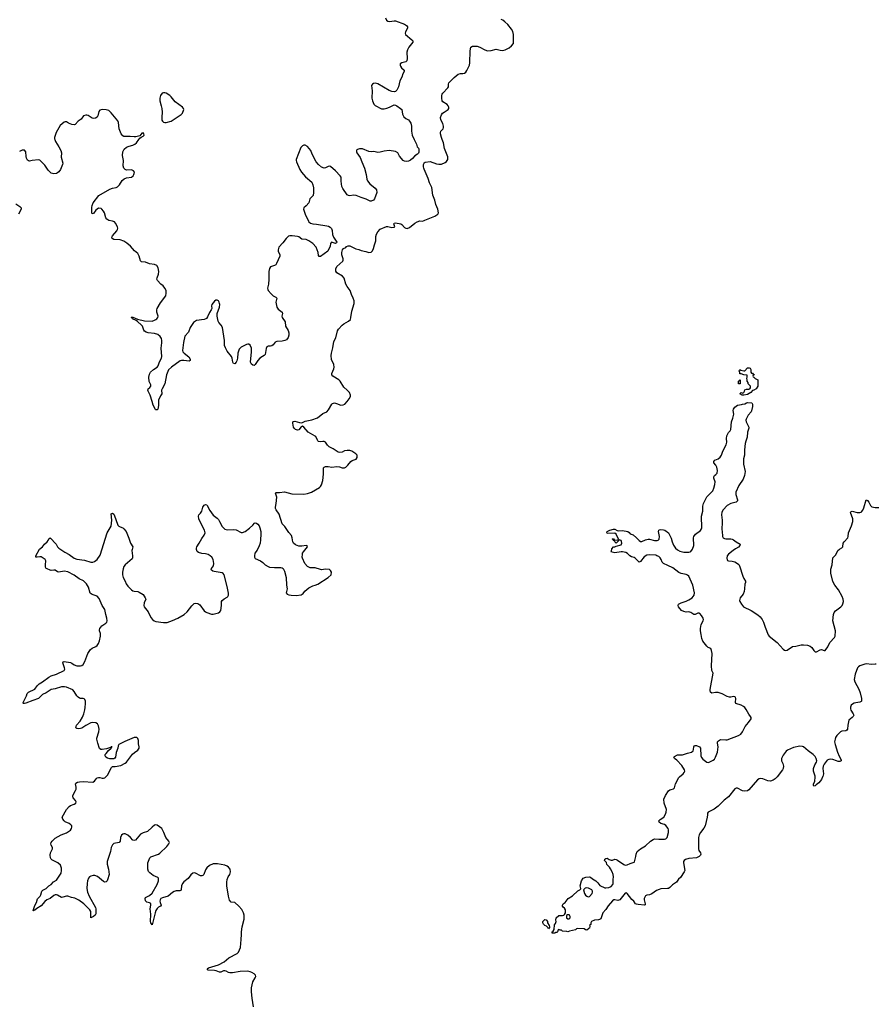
# Model space of a CAD drawing. Header units: inches. Extents: x 2294237 to 2473966, y 835830 to 1006981.
# Tile 36 of 77: x 2353655 to 2367074, y 956432 to 971881. Entities that reach past the tile are written whole.
import ezdxf

# ---------------------------------------------------------------- set-up
doc = ezdxf.new("R2010")
doc.units = ezdxf.units.IN
doc.header["$MEASUREMENT"] = 0
for name, color, linetype in [('C3955', 7, 'Continuous'), ('C3956', 7, 'Continuous'), ('C3957', 7, 'Continuous'), ('C3965', 7, 'Continuous'), ('C3966', 7, 'Continuous'), ('C3967', 7, 'Continuous')]:
    doc.layers.add(name, color=color, linetype=linetype)

msp = doc.modelspace()

# ---------------------------------------------------------------- linework, layer by layer
at = {"layer": 'C3955', "color": 6, "elevation": 300}
msp.add_lwpolyline([(2357323, 956390), (2357299, 956530), (2357289, 956630), (2357289, 956690), (2357310, 956784), (2357350, 956850), (2357356, 956870), (2357351, 956890), (2357330, 956910), (2357294, 956930), (2357270, 956941), (2357230, 956950), (2357110, 956949), (2356990, 956926), (2356950, 956924), (2356929, 956930), (2356892, 956952), (2356870, 956958), (2356850, 956956), (2356810, 956938), (2356790, 956934), (2356738, 956958), (2356710, 956965), (2356610, 956968), (2356594, 956990), (2356615, 957005), (2356771, 957050), (2356859, 957101), (2356937, 957163), (2357066, 957230), (2357088, 957252), (2357119, 957321), (2357126, 957450), (2357135, 957530), (2357134, 957570), (2357146, 957650), (2357173, 957770), (2357173, 957833), (2357163, 957870), (2357138, 957918), (2357094, 957974), (2357030, 958032), (2356970, 958037), (2356947, 958067), (2356930, 958129), (2356901, 958290), (2356902, 958350), (2356910, 958390), (2356925, 958430), (2356951, 958470), (2356960, 958510), (2356953, 958550), (2356930, 958585), (2356910, 958601), (2356870, 958616), (2356757, 958637), (2356690, 958636), (2356629, 958611), (2356590, 958571), (2356570, 958543), (2356541, 958470), (2356528, 958452), (2356510, 958446), (2356490, 958450), (2356410, 958491), (2356390, 958495), (2356370, 958490), (2356338, 958462), (2356295, 958405), (2356230, 958352), (2356210, 958330), (2356191, 958290), (2356187, 958233), (2356180, 958220), (2356168, 958212), (2356110, 958212), (2356076, 958204), (2356051, 958189), (2355984, 958130), (2355895, 958105), (2355870, 958090), (2355857, 958070), (2355853, 958050), (2355856, 958030), (2355873, 957987), (2355865, 957970), (2355830, 957954), (2355810, 957937), (2355790, 957906), (2355777, 957870), (2355750, 957743), (2355730, 957681), (2355710, 957709), (2355708, 957730), (2355709, 957849), (2355702, 957930), (2355713, 957990), (2355713, 958010), (2355710, 958016), (2355690, 958026), (2355650, 958033), (2355630, 958055), (2355620, 958090), (2355630, 958110), (2355690, 958137), (2355730, 958174), (2355812, 958310), (2355830, 958370), (2355832, 958392), (2355830, 958410), (2355820, 958420), (2355750, 958455), (2355695, 958495), (2355676, 958516), (2355663, 958550), (2355664, 958650), (2355695, 958730), (2355710, 958748), (2355829, 958790), (2355850, 958804), (2355964, 958910), (2355996, 958950), (2356002, 958970), (2355994, 958990), (2355944, 959050), (2355915, 959130), (2355884, 959190), (2355810, 959241), (2355790, 959246), (2355770, 959241), (2355730, 959214), (2355657, 959143), (2355590, 959122), (2355550, 959101), (2355470, 959006), (2355450, 959000), (2355430, 959008), (2355390, 959051), (2355350, 959086), (2355310, 959105), (2355290, 959107), (2355270, 959101), (2355250, 959084), (2355237, 959050), (2355229, 958991), (2355213, 958970), (2355130, 958953), (2355110, 958935), (2355090, 958893), (2355080, 958830), (2355027, 958673), (2355027, 958630), (2355046, 958550), (2355056, 958470), (2355034, 958386), (2355028, 958372), (2355010, 958354), (2354990, 958349), (2354970, 958360), (2354875, 958435), (2354831, 958451), (2354808, 958452), (2354770, 958444), (2354748, 958430), (2354732, 958410), (2354719, 958370), (2354713, 958330), (2354710, 958250), (2354718, 958190), (2354742, 958130), (2354842, 957950), (2354849, 957930), (2354847, 957850), (2354837, 957830), (2354810, 957810), (2354770, 957790), (2354769, 957889), (2354757, 957917), (2354663, 958010), (2354584, 958064), (2354518, 958098), (2354468, 958108), (2354410, 958130), (2354390, 958131), (2354330, 958111), (2354310, 958110), (2354250, 958147), (2354231, 958151), (2354210, 958149), (2354190, 958140), (2354130, 958091), (2354082, 958070), (2354050, 958044), (2353990, 957977), (2353923, 957937), (2353890, 957909), (2353875, 957905), (2353870, 957899), (2353864, 957904), (2353890, 957983), (2353918, 958030), (2353933, 958087), (2353974, 958130), (2353984, 958150), (2354000, 958210), (2354015, 958225), (2354070, 958250), (2354110, 958290), (2354150, 958313), (2354187, 958353), (2354230, 958379), (2354304, 958490), (2354312, 958530), (2354312, 958570), (2354295, 958615), (2354252, 958652), (2354160, 958700), (2354148, 958710), (2354136, 958730), (2354132, 958770), (2354139, 958810), (2354170, 958870), (2354169, 958890), (2354147, 958927), (2354144, 958950), (2354150, 958970), (2354162, 958990), (2354210, 959040), (2354304, 959090), (2354390, 959125), (2354450, 959167), (2354468, 959190), (2354474, 959210), (2354472, 959230), (2354458, 959250), (2354429, 959269), (2354370, 959294), (2354350, 959310), (2354330, 959337), (2354322, 959370), (2354390, 959488), (2354430, 959538), (2354450, 959553), (2354510, 959574), (2354533, 959590), (2354539, 959610), (2354532, 959630), (2354494, 959674), (2354486, 959690), (2354488, 959710), (2354532, 959788), (2354538, 959810), (2354539, 959839), (2354530, 959890), (2354536, 959904), (2354561, 959919), (2354595, 959925), (2354650, 959926), (2354804, 959916), (2354830, 959935), (2354854, 959970), (2354872, 959988), (2354890, 959993), (2354910, 959991), (2354950, 959979), (2354970, 959978), (2354990, 959986), (2355003, 960000)], dxfattribs=at)
at = {"layer": 'C3956', "color": 6, "elevation": 300}
for points in [[(2354204, 970000), (2354216, 969970), (2354270, 969887), (2354298, 969830), (2354308, 969790), (2354306, 969726), (2354329, 969630), (2354326, 969610), (2354295, 969530), (2354270, 969495), (2354250, 969477), (2354230, 969469), (2354190, 969463), (2354150, 969475), (2354101, 969521), (2354050, 969599), (2353970, 969675), (2353950, 969681), (2353850, 969672), (2353810, 969663), (2353790, 969664), (2353777, 969677), (2353761, 969710), (2353756, 969736), (2353753, 969810), (2353732, 969832), (2353692, 969832), (2353670, 969824), (2353650, 969814)], [(2359844, 970000), (2359876, 969930), (2359890, 969886), (2359910, 969866), (2359917, 969850), (2359915, 969805), (2359910, 969789), (2359896, 969770), (2359850, 969746), (2359815, 969705), (2359783, 969677), (2359750, 969661), (2359726, 969654), (2359690, 969661), (2359670, 969673), (2359610, 969741), (2359586, 969790), (2359550, 969815), (2359450, 969828), (2359370, 969818), (2359310, 969800), (2359270, 969796), (2359210, 969812), (2359170, 969807), (2359130, 969812), (2359030, 969856), (2358985, 969855), (2358954, 969846), (2358943, 969837), (2358938, 969830), (2358936, 969810), (2358943, 969790), (2358997, 969717), (2359019, 969650), (2359064, 969550), (2359089, 969451), (2359100, 969380), (2359110, 969353), (2359148, 969308), (2359230, 969240), (2359249, 969210), (2359255, 969170), (2359220, 969070), (2359204, 969050), (2359166, 969034), (2359150, 969035), (2359086, 969066), (2359010, 969091), (2358930, 969124), (2358890, 969127), (2358830, 969117), (2358810, 969121), (2358793, 969133), (2358723, 969230), (2358706, 969266), (2358695, 969345), (2358695, 969410), (2358682, 969430), (2358608, 969510), (2358530, 969578), (2358510, 969582), (2358490, 969578), (2358450, 969555), (2358430, 969552), (2358388, 969568), (2358339, 969610), (2358305, 969650), (2358240, 969770), (2358221, 969830), (2358170, 969891), (2358130, 969914), (2358110, 969912), (2358090, 969903), (2358066, 969874), (2357993, 969690), (2357991, 969670), (2357996, 969650), (2358050, 969531), (2358073, 969490), (2358135, 969415), (2358236, 969330), (2358253, 969290), (2358264, 969244), (2358265, 969170), (2358255, 969125), (2358207, 969070), (2358190, 969010), (2358150, 968963), (2358110, 968930), (2358105, 968910), (2358132, 968830), (2358182, 968722), (2358190, 968710), (2358216, 968690), (2358250, 968677), (2358310, 968672), (2358470, 968647), (2358499, 968639), (2358525, 968625), (2358543, 968603), (2358555, 968575), (2358562, 968510), (2358578, 968470), (2358628, 968390), (2358622, 968378), (2358610, 968368), (2358547, 968390), (2358530, 968370), (2358525, 968330), (2358489, 968251), (2358370, 968167), (2358350, 968164), (2358341, 968181), (2358338, 968230), (2358303, 968310), (2358252, 968370), (2358191, 968411), (2358147, 968430), (2358077, 968437), (2358030, 968472), (2358010, 968477), (2357929, 968491), (2357891, 968489), (2357870, 968482), (2357833, 968450), (2357781, 968379), (2357718, 968310), (2357709, 968271), (2357710, 968250), (2357734, 968190), (2357735, 968170), (2357684, 968056), (2357670, 968036), (2357650, 968022), (2357590, 968001), (2357570, 967979), (2357561, 967930), (2357563, 967810), (2357555, 967730), (2357540, 967670), (2357544, 967650), (2357554, 967630), (2357598, 967578), (2357630, 967550), (2357670, 967530), (2357688, 967510), (2357674, 967450), (2357687, 967370), (2357710, 967338), (2357750, 967310), (2357769, 967290), (2357774, 967270), (2357767, 967230), (2357769, 967210), (2357818, 967138), (2357826, 967070), (2357863, 967003), (2357875, 966970), (2357875, 966930), (2357867, 966893), (2357840, 966860), (2357815, 966845), (2357770, 966835), (2357687, 966833), (2357661, 966819), (2357630, 966779), (2357610, 966764), (2357590, 966758), (2357550, 966756), (2357530, 966747), (2357518, 966722), (2357506, 966630), (2357490, 966612), (2357461, 966599), (2357420, 966570), (2357387, 966533), (2357350, 966473), (2357330, 966457), (2357310, 966461), (2357290, 966474), (2357279, 966499), (2357276, 966510), (2357289, 966669), (2357288, 966728), (2357270, 966775), (2357250, 966789), (2357232, 966792), (2357210, 966785), (2357130, 966744), (2357096, 966710), (2357075, 966650), (2357069, 966570), (2357061, 966530), (2357050, 966505), (2357030, 966481), (2357010, 966487), (2356999, 966510), (2356986, 966570), (2356975, 966595), (2356910, 966678), (2356881, 966730), (2356866, 966770), (2356866, 966850), (2356833, 967050), (2356815, 967090), (2356780, 967130), (2356768, 967150), (2356753, 967230), (2356752, 967270), (2356786, 967370), (2356791, 967410), (2356790, 967430), (2356785, 967450), (2356770, 967469), (2356750, 967479), (2356730, 967481), (2356710, 967465), (2356670, 967414), (2356665, 967390), (2356666, 967350), (2356660, 967330), (2356630, 967285), (2356602, 967218), (2356586, 967194), (2356575, 967185), (2356550, 967176), (2356430, 967159), (2356410, 967151), (2356380, 967130), (2356326, 967054), (2356300, 966980), (2356245, 966915), (2356223, 966817), (2356206, 966690), (2356213, 966670), (2356233, 966650), (2356309, 966590), (2356328, 966552), (2356328, 966532), (2356310, 966521), (2356230, 966534), (2356190, 966534), (2356170, 966528), (2356037, 966430), (2355990, 966385), (2355957, 966310), (2355932, 966170), (2355888, 966090), (2355881, 966070), (2355884, 966010), (2355863, 965977), (2355834, 965910), (2355832, 965828), (2355821, 965770), (2355810, 965759), (2355790, 965762), (2355787, 965767), (2355750, 965835), (2355730, 965889), (2355702, 965990), (2355668, 966050), (2355662, 966070), (2355669, 966090), (2355697, 966110), (2355712, 966130), (2355712, 966150), (2355686, 966206), (2355679, 966270), (2355690, 966319), (2355708, 966350), (2355755, 966390), (2355810, 966429), (2355826, 966450), (2355848, 966512), (2355881, 966570), (2355884, 966596), (2355872, 966728), (2355886, 966810), (2355886, 966850), (2355878, 966878), (2355859, 966910), (2355821, 966941), (2355770, 966957), (2355670, 966970), (2355639, 966979), (2355613, 966993), (2355599, 967010), (2355579, 967070), (2355563, 967090), (2355504, 967144), (2355481, 967161), (2355422, 967190), (2355419, 967199), (2355403, 967210), (2355410, 967215), (2355430, 967212), (2355502, 967182), (2355614, 967154), (2355730, 967152), (2355770, 967165), (2355790, 967177), (2355807, 967190), (2355820, 967210), (2355824, 967230), (2355808, 967292), (2355808, 967330), (2355813, 967350), (2355861, 967439), (2355944, 967550), (2355954, 967590), (2355950, 967630), (2355929, 967670), (2355904, 967704), (2355870, 967732), (2355814, 967790), (2355808, 967810), (2355811, 967830), (2355832, 967888), (2355838, 967930), (2355827, 967987), (2355803, 968023), (2355770, 968042), (2355690, 968051), (2355630, 968079), (2355564, 968084), (2355550, 968099), (2355528, 968170), (2355505, 968210), (2355456, 968256), (2355390, 968330), (2355337, 968377), (2355290, 968405), (2355230, 968427), (2355130, 968434), (2355106, 968446), (2355101, 968470), (2355112, 968490), (2355178, 968570), (2355188, 968590), (2355193, 968610), (2355190, 968630), (2355158, 968690), (2355139, 968710), (2355110, 968721), (2355050, 968731), (2355020, 968750), (2355006, 968770), (2354986, 968850), (2354970, 968879), (2354945, 968910), (2354930, 968921), (2354890, 968925), (2354850, 968894), (2354810, 968841), (2354790, 968835), (2354788, 968848), (2354784, 968936), (2354790, 968968), (2354806, 969010), (2354897, 969123), (2355070, 969221), (2355110, 969237), (2355169, 969250), (2355190, 969261), (2355218, 969290), (2355262, 969358), (2355294, 969386), (2355330, 969402), (2355408, 969412), (2355433, 969430), (2355446, 969450), (2355451, 969470), (2355453, 969490), (2355442, 969510), (2355410, 969523), (2355330, 969520), (2355309, 969529), (2355287, 969550), (2355279, 969590), (2355281, 969670), (2355267, 969750), (2355272, 969810), (2355291, 969849), (2355330, 969880), (2355370, 969898), (2355430, 969912), (2355462, 969930), (2355486, 969950), (2355524, 970000)], [(2360000, 969534), (2359993, 969550), (2359988, 969570), (2359988, 969610), (2359996, 969630), (2360000, 969633)], [(2353596, 968990), (2353658, 968950), (2353677, 968930), (2353676, 968910), (2353634, 968830)], [(2355003, 960000), (2355030, 960028), (2355095, 960150), (2355110, 960161), (2355130, 960166), (2355150, 960161), (2355240, 960180), (2355310, 960214), (2355330, 960230), (2355422, 960358), (2355455, 960385), (2355510, 960422), (2355530, 960450), (2355530, 960470), (2355517, 960517), (2355517, 960570), (2355510, 960601), (2355490, 960618), (2355450, 960617), (2355303, 960557), (2355212, 960508), (2355199, 960490), (2355196, 960450), (2355170, 960385), (2355155, 960310), (2355146, 960294), (2355130, 960285), (2355070, 960282), (2355030, 960295), (2355006, 960310), (2354993, 960330), (2354997, 960350), (2355009, 960370), (2355048, 960412), (2355091, 960450), (2355093, 960467), (2355106, 960470), (2355088, 960470), (2355079, 960461), (2355018, 960442), (2354950, 960428), (2354929, 960429), (2354907, 960447), (2354879, 960530), (2354865, 960590), (2354866, 960610), (2354894, 960706), (2354899, 960750), (2354890, 960803), (2354873, 960833), (2354847, 960847), (2354790, 960852), (2354770, 960846), (2354690, 960806), (2354630, 960766), (2354610, 960759), (2354570, 960755), (2354550, 960760), (2354537, 960770), (2354538, 960790), (2354548, 960810), (2354603, 960877), (2354640, 960940), (2354660, 960990), (2354677, 961050), (2354683, 961090), (2354687, 961150), (2354684, 961190), (2354674, 961214), (2354664, 961224), (2354650, 961230), (2354610, 961232), (2354590, 961238), (2354570, 961250), (2354549, 961270), (2354510, 961340), (2354490, 961364), (2354391, 961410), (2354355, 961415), (2354310, 961413), (2354210, 961381), (2354150, 961369), (2354070, 961321), (2354010, 961294), (2353950, 961229), (2353859, 961201), (2353750, 961155), (2353730, 961150), (2353713, 961153), (2353710, 961158), (2353708, 961170), (2353762, 961270), (2353773, 961310), (2353790, 961330), (2353890, 961378), (2353931, 961430), (2353961, 961459), (2354010, 961490), (2354110, 961564), (2354150, 961585), (2354230, 961610), (2354350, 961670), (2354360, 961690), (2354359, 961710), (2354329, 961790), (2354336, 961804), (2354350, 961810), (2354450, 961795), (2354470, 961786), (2354510, 961757), (2354550, 961744), (2354610, 961742), (2354630, 961750), (2354650, 961766), (2354675, 961810), (2354723, 961937), (2354763, 961997), (2354790, 962022), (2354850, 962045), (2354870, 962064), (2354889, 962091), (2354906, 962134), (2354924, 962210), (2354921, 962250), (2354907, 962290), (2354905, 962310), (2354911, 962330), (2354944, 962370), (2355008, 962412), (2355019, 962430), (2355024, 962450), (2355020, 962490), (2355003, 962550), (2354989, 962629), (2354949, 962690), (2354900, 962800), (2354870, 962834), (2354790, 962862), (2354762, 962882), (2354735, 962975), (2354702, 963030), (2354677, 963057), (2354654, 963074), (2354587, 963107), (2354510, 963165), (2354410, 963219), (2354350, 963228), (2354270, 963214), (2354250, 963218), (2354210, 963242), (2354190, 963246), (2354150, 963241), (2354130, 963244), (2354085, 963265), (2354072, 963272), (2354059, 963290), (2354058, 963330), (2354065, 963390), (2354056, 963410), (2353990, 963451), (2353970, 963455), (2353930, 963448), (2353910, 963450), (2353910, 963470), (2353967, 963573), (2354010, 963610), (2354046, 963654), (2354085, 963690), (2354100, 963710), (2354110, 963738), (2354130, 963751), (2354225, 963650), (2354250, 963610), (2354269, 963589), (2354365, 963525), (2354430, 963489), (2354510, 963430), (2354550, 963419), (2354670, 963400), (2354770, 963368), (2354802, 963370), (2354830, 963379), (2354868, 963410), (2354919, 963481), (2355026, 963830), (2355087, 963933), (2355099, 964030), (2355090, 964130), (2355110, 964140), (2355130, 964124), (2355138, 964110), (2355196, 963950), (2355210, 963934), (2355230, 963922), (2355270, 963910), (2355290, 963895), (2355325, 963850), (2355368, 963748), (2355390, 963670), (2355430, 963610), (2355416, 963570), (2355414, 963550), (2355425, 963470), (2355424, 963436), (2355416, 963424), (2355310, 963326), (2355290, 963301), (2355276, 963264), (2355266, 963210), (2355267, 963170), (2355276, 963130), (2355309, 963070), (2355322, 963030), (2355350, 962995), (2355410, 962938), (2355430, 962922), (2355450, 962913), (2355510, 962907), (2355530, 962901), (2355590, 962861), (2355625, 962810), (2355632, 962790), (2355607, 962730), (2355602, 962690), (2355608, 962670), (2355672, 962590), (2355710, 962502), (2355735, 962470), (2355762, 962450), (2355790, 962440), (2355910, 962421), (2355970, 962425), (2356050, 962453), (2356134, 962490), (2356234, 962550), (2356280, 962590), (2356354, 962686), (2356390, 962719), (2356410, 962725), (2356450, 962720), (2356482, 962702), (2356550, 962608), (2356570, 962589), (2356590, 962578), (2356664, 962556), (2356690, 962553), (2356770, 962576), (2356792, 962588), (2356807, 962610), (2356819, 962690), (2356820, 962750), (2356830, 962770), (2356864, 962796), (2356910, 962819), (2356921, 962830), (2356930, 962851), (2356930, 962884), (2356910, 962986), (2356859, 963170), (2356848, 963190), (2356830, 963200), (2356704, 963224), (2356686, 963230), (2356660, 963250), (2356665, 963270), (2356695, 963310), (2356701, 963350), (2356691, 963410), (2356670, 963446), (2356644, 963470), (2356610, 963492), (2356570, 963501), (2356510, 963504), (2356461, 963521), (2356439, 963539), (2356425, 963570), (2356426, 963590), (2356434, 963610), (2356470, 963665), (2356510, 963740), (2356550, 963795), (2356562, 963830), (2356553, 963870), (2356500, 963970), (2356466, 964050), (2356458, 964090), (2356465, 964110), (2356490, 964136), (2356512, 964170), (2356528, 964230), (2356538, 964250), (2356550, 964265), (2356570, 964276), (2356590, 964267), (2356597, 964257), (2356638, 964178), (2356690, 964108), (2356750, 964060), (2356770, 964038), (2356789, 964010), (2356830, 963927), (2356870, 963888), (2356910, 963879), (2357010, 963881), (2357050, 963875), (2357130, 963836), (2357150, 963834), (2357190, 963852), (2357258, 963902), (2357312, 963950), (2357338, 963982), (2357350, 963988), (2357370, 963983), (2357390, 963966), (2357410, 963938), (2357422, 963910), (2357437, 963850), (2357439, 963810), (2357430, 963718), (2357424, 963670), (2357412, 963628), (2357380, 963560), (2357342, 963510), (2357335, 963470), (2357336, 963450), (2357350, 963427), (2357431, 963390), (2357470, 963363), (2357506, 963326), (2357550, 963300), (2357573, 963293), (2357650, 963284), (2357750, 963284), (2357770, 963279), (2357788, 963268), (2357810, 963230), (2357834, 963130), (2357840, 963010), (2357849, 962950), (2357833, 962890), (2357847, 962867), (2357875, 962855), (2357910, 962850), (2357990, 962846), (2358070, 962856), (2358102, 962878), (2358128, 962912), (2358190, 962968), (2358250, 962997), (2358290, 963006), (2358330, 963026), (2358491, 963129), (2358539, 963170), (2358544, 963210), (2358530, 963241), (2358514, 963254), (2358450, 963258), (2358390, 963250), (2358370, 963252), (2358290, 963279), (2358210, 963283), (2358170, 963302), (2358126, 963350), (2358090, 963430), (2358086, 963450), (2358088, 963492), (2358091, 963510), (2358104, 963530), (2358169, 963610), (2358164, 963624), (2358150, 963632), (2358081, 963619), (2358030, 963622), (2357979, 963639), (2357947, 963667), (2357936, 963690), (2357930, 963750), (2357917, 963790), (2357876, 963836), (2357811, 963931), (2357771, 963971), (2357725, 964125), (2357676, 964190), (2357668, 964210), (2357666, 964234), (2357677, 964290), (2357687, 964390), (2357667, 964450), (2357677, 964463), (2357730, 964464), (2357807, 964473), (2357924, 964444), (2358110, 964437), (2358170, 964445), (2358230, 964468), (2358357, 964543), (2358370, 964555), (2358390, 964585), (2358410, 964651), (2358421, 964750), (2358418, 964830), (2358422, 964850), (2358430, 964862), (2358450, 964870), (2358490, 964869), (2358550, 964860), (2358630, 964868), (2358670, 964863), (2358712, 964850), (2358751, 964849), (2358770, 964859), (2358801, 964890), (2358850, 964950), (2358870, 964963), (2358933, 964987), (2358949, 965010), (2358946, 965046), (2358929, 965070), (2358864, 965110), (2358830, 965120), (2358790, 965122), (2358750, 965114), (2358710, 965096), (2358670, 965092), (2358650, 965098), (2358569, 965150), (2358510, 965181), (2358484, 965204), (2358450, 965251), (2358430, 965261), (2358410, 965264), (2358370, 965257), (2358343, 965263), (2358330, 965272), (2358323, 965283), (2358299, 965339), (2358289, 965349), (2358179, 965410), (2358110, 965489), (2358090, 965504), (2358070, 965495), (2358030, 965446), (2358010, 965440), (2357981, 965450), (2357959, 965470), (2357949, 965490), (2357936, 965550), (2357937, 965570), (2357950, 965579), (2357970, 965582), (2358041, 965561), (2358070, 965558), (2358090, 965563), (2358130, 965582), (2358235, 965605), (2358325, 965635), (2358410, 965700), (2358470, 965727), (2358499, 965761), (2358548, 965850), (2358560, 965860), (2358590, 965869), (2358621, 965861), (2358690, 965832), (2358730, 965836), (2358754, 965850), (2358793, 965890), (2358821, 965930), (2358841, 965970), (2358842, 965990), (2358826, 966030), (2358793, 966070), (2358737, 966117), (2358683, 966210), (2358661, 966230), (2358565, 966290), (2358552, 966310), (2358550, 966330), (2358579, 966401), (2358585, 966430), (2358581, 966470), (2358547, 966550), (2358541, 966610), (2358544, 966650), (2358567, 966733), (2358581, 966830), (2358611, 966889), (2358641, 966999), (2358654, 967026), (2358711, 967090), (2358738, 967110), (2358810, 967149), (2358841, 967179), (2358850, 967210), (2358864, 967310), (2358900, 967430), (2358898, 967470), (2358887, 967510), (2358858, 967570), (2358838, 967630), (2358790, 967693), (2358770, 967730), (2358745, 967825), (2358718, 967858), (2358630, 967910), (2358613, 967933), (2358613, 967970), (2358630, 968008), (2358722, 968090), (2358727, 968110), (2358726, 968130), (2358708, 968190), (2358708, 968230), (2358720, 968270), (2358735, 968290), (2358772, 968308), (2358779, 968321), (2358807, 968333), (2358830, 968333), (2358926, 968286), (2358974, 968274), (2359010, 968257), (2359084, 968244), (2359130, 968230), (2359166, 968234), (2359187, 968253), (2359204, 968290), (2359217, 968350), (2359238, 968410), (2359242, 968478), (2359250, 968515), (2359270, 968550), (2359310, 968592), (2359410, 968636), (2359430, 968636), (2359490, 968621), (2359530, 968626), (2359536, 968630), (2359524, 968676), (2359530, 968690), (2359550, 968693), (2359630, 968676), (2359648, 968668), (2359690, 968622), (2359710, 968611), (2359734, 968606), (2359770, 968621), (2359851, 968689), (2359889, 968710), (2359930, 968724), (2359970, 968722), (2360000, 968730)]]:
    msp.add_lwpolyline(points, dxfattribs=at)
at = {"layer": 'C3957', "color": 6, "elevation": 300}
for points in [[(2359393, 971910), (2359410, 971873), (2359430, 971857), (2359452, 971852), (2359530, 971863), (2359550, 971862), (2359690, 971811), (2359722, 971790), (2359736, 971770), (2359738, 971750), (2359706, 971690), (2359700, 971670), (2359705, 971650), (2359805, 971565), (2359818, 971550), (2359818, 971530), (2359756, 971450), (2359738, 971410), (2359729, 971370), (2359733, 971270), (2359725, 971235), (2359710, 971220), (2359650, 971205), (2359624, 971190), (2359620, 971170), (2359626, 971150), (2359645, 971125), (2359686, 971090), (2359687, 971070), (2359666, 971030), (2359650, 970979), (2359616, 970924), (2359595, 970830), (2359570, 970775), (2359550, 970753), (2359533, 970747), (2359490, 970754), (2359450, 970771), (2359270, 970876), (2359230, 970887), (2359201, 970879), (2359187, 970870), (2359173, 970847), (2359183, 970763), (2359180, 970650), (2359186, 970610), (2359210, 970558), (2359230, 970536), (2359330, 970483), (2359370, 970481), (2359412, 970492), (2359453, 970507), (2359530, 970544), (2359550, 970542), (2359570, 970532), (2359627, 970490), (2359647, 970470), (2359657, 970397), (2359678, 970358), (2359710, 970330), (2359750, 970310), (2359770, 970290), (2359790, 970255), (2359798, 970210), (2359798, 970130), (2359811, 970071), (2359844, 970000)], [(2355524, 970000), (2355540, 970020), (2355561, 970039), (2355590, 970051), (2355605, 970070), (2355604, 970090), (2355590, 970104), (2355570, 970101), (2355541, 970059), (2355478, 970042), (2355450, 970041), (2355388, 970048), (2355310, 970047), (2355290, 970049), (2355270, 970059), (2355248, 970088), (2355214, 970170), (2355204, 970270), (2355195, 970295), (2355090, 970422), (2355050, 970456), (2355010, 970469), (2354950, 970470), (2354910, 970461), (2354898, 970442), (2354879, 970370), (2354868, 970352), (2354846, 970334), (2354810, 970331), (2354790, 970338), (2354730, 970376), (2354710, 970385), (2354690, 970385), (2354657, 970370), (2354618, 970322), (2354570, 970288), (2354526, 970234), (2354510, 970229), (2354470, 970236), (2354418, 970258), (2354390, 970276), (2354370, 970279), (2354350, 970272), (2354290, 970219), (2354229, 970111), (2354199, 970030), (2354200, 970010), (2354204, 970000)]]:
    msp.add_lwpolyline(points, dxfattribs=at)
msp.add_lwpolyline([(2355910, 970735), (2355890, 970726), (2355864, 970690), (2355852, 970650), (2355853, 970610), (2355875, 970530), (2355882, 970490), (2355887, 970430), (2355882, 970350), (2355886, 970306), (2355893, 970290), (2355910, 970275), (2355930, 970269), (2355950, 970269), (2356030, 970289), (2356189, 970391), (2356210, 970413), (2356230, 970470), (2356224, 970490), (2356208, 970508), (2356094, 970594), (2356031, 970670), (2356010, 970690), (2355950, 970726), (2355930, 970734)], close=True, dxfattribs=at)
at = {"layer": 'C3965', "color": 6, "elevation": 200}
for points in [[(2365534, 960000), (2365505, 959970), (2365470, 959947), (2365430, 959935), (2365390, 959941), (2365309, 959971), (2365270, 959974), (2365250, 959970), (2365226, 959954), (2365090, 959798), (2365070, 959783), (2365030, 959779), (2364990, 959784), (2364910, 959821), (2364890, 959823), (2364870, 959814), (2364772, 959688), (2364705, 959635), (2364610, 959542), (2364547, 959493), (2364450, 959449), (2364440, 959430), (2364444, 959404), (2364439, 959370), (2364405, 959235), (2364384, 959196), (2364330, 959128), (2364311, 959090), (2364299, 959050), (2364302, 958950), (2364299, 958870), (2364308, 958848), (2364332, 958810), (2364336, 958790), (2364330, 958770), (2364310, 958750), (2364270, 958730), (2364150, 958722), (2364096, 958704), (2364075, 958690), (2364067, 958673), (2364067, 958653), (2364087, 958530), (2364078, 958510), (2364017, 958423), (2363986, 958394), (2363957, 958350), (2363892, 958308), (2363850, 958265), (2363830, 958251), (2363813, 958247), (2363710, 958242), (2363685, 958235), (2363642, 958218), (2363570, 958165), (2363531, 958151), (2363493, 958147), (2363470, 958133), (2363451, 958090), (2363451, 958070), (2363467, 958010), (2363465, 957995), (2363453, 957987), (2363356, 957996), (2363330, 958002), (2363311, 958011), (2363285, 958050), (2363256, 958076), (2363180, 958170), (2363170, 958180), (2363150, 958178), (2363068, 958072), (2363037, 958063), (2362990, 958071), (2362974, 958070), (2362950, 958058), (2362883, 957977), (2362850, 957920), (2362803, 957870), (2362770, 957775), (2362750, 957762), (2362730, 957756), (2362670, 957753), (2362622, 957730), (2362612, 957710), (2362610, 957686), (2362593, 957667), (2362597, 957657), (2362590, 957629), (2362578, 957622), (2362570, 957609), (2362550, 957598), (2362530, 957602), (2362510, 957618), (2362410, 957622), (2362390, 957614), (2362370, 957599), (2362278, 957582), (2362250, 957569), (2362235, 957575), (2362170, 957578), (2362150, 957598), (2362130, 957598), (2362110, 957606), (2362098, 957602), (2362092, 957570), (2362080, 957560), (2362062, 957558), (2362050, 957546), (2362010, 957546), (2362006, 957550), (2362006, 957570), (2362022, 957578), (2362036, 957604), (2362040, 957680), (2362058, 957702), (2362069, 957730), (2362062, 957750), (2362068, 957790), (2362110, 957825), (2362170, 957825), (2362189, 957831), (2362200, 957840), (2362215, 957865), (2362216, 957916), (2362200, 957940), (2362177, 957957), (2362169, 957970), (2362169, 957990), (2362179, 958010), (2362209, 958031), (2362255, 958090), (2362324, 958136), (2362410, 958215), (2362438, 958230), (2362455, 958245), (2362458, 958250), (2362444, 958290), (2362467, 958370), (2362490, 958411), (2362534, 958426), (2362590, 958433), (2362608, 958428), (2362641, 958401), (2362691, 958370), (2362720, 958340), (2362754, 958294), (2362830, 958262), (2362850, 958258), (2362896, 958264), (2362930, 958282), (2362958, 958310), (2362965, 958330), (2362960, 958390), (2362967, 958430), (2362963, 958470), (2362948, 958510), (2362919, 958559), (2362903, 958583), (2362864, 958624), (2362857, 958657), (2362827, 958687), (2362830, 958712), (2362850, 958722), (2362870, 958725), (2362902, 958702), (2362930, 958695), (2362950, 958695), (2362990, 958708), (2363010, 958704), (2363030, 958696), (2363130, 958624), (2363150, 958616), (2363181, 958619), (2363230, 958642), (2363290, 958662), (2363297, 958670), (2363303, 958690), (2363317, 958750), (2363321, 958790), (2363341, 958830), (2363389, 958870), (2363470, 958919), (2363550, 958990), (2363590, 959020), (2363611, 959029), (2363678, 959022), (2363770, 959024), (2363791, 959029), (2363801, 959039), (2363810, 959052), (2363832, 959130), (2363832, 959170), (2363823, 959190), (2363790, 959236), (2363770, 959252), (2363709, 959270), (2363685, 959290), (2363679, 959310), (2363699, 959330), (2363757, 959370), (2363784, 959416), (2363794, 959446), (2363797, 959490), (2363761, 959590), (2363758, 959650), (2363782, 959710), (2363830, 959781), (2363850, 959796), (2363870, 959805), (2363910, 959815), (2363925, 959830), (2363940, 959890), (2363991, 959989), (2364004, 960000)], [(2366248, 960000), (2366230, 959957), (2366190, 959908), (2366144, 959876), (2366130, 959861), (2366110, 959854), (2366102, 959870), (2366106, 959890), (2366125, 959930), (2366129, 960000)]]:
    msp.add_lwpolyline(points, dxfattribs=at)
for points in [[(2362550, 958262), (2362525, 958255), (2362496, 958230), (2362513, 958173), (2362527, 958147), (2362547, 958127), (2362570, 958117), (2362590, 958122), (2362631, 958169), (2362640, 958190), (2362641, 958210), (2362627, 958230), (2362577, 958257)], [(2362244, 957836), (2362233, 957827), (2362232, 957790), (2362250, 957772), (2362270, 957772), (2362288, 957790), (2362288, 957810), (2362278, 957830), (2362270, 957835)], [(2361950, 957618), (2361939, 957639), (2361919, 957659), (2361889, 957670), (2361868, 957690), (2361858, 957710), (2361858, 957730), (2361890, 957762), (2361910, 957758), (2361918, 957750), (2361931, 957730), (2361931, 957710), (2361958, 957670), (2361965, 957650), (2361964, 957636)]]:
    msp.add_lwpolyline(points, close=True, dxfattribs=at)
at = {"layer": 'C3966', "color": 6}
for points, elevation in [([(2360000, 969633), (2360015, 969645), (2360090, 969656), (2360190, 969619), (2360230, 969614), (2360270, 969616), (2360330, 969639), (2360350, 969657), (2360370, 969690), (2360372, 969710), (2360367, 969730), (2360318, 969858), (2360300, 969950), (2360282, 970000)], 300), ([(2360000, 968730), (2360010, 968733), (2360164, 968796), (2360214, 968830), (2360221, 968850), (2360215, 968910), (2360182, 968982), (2360165, 969050), (2360132, 969130), (2360116, 969250), (2360082, 969322), (2360061, 969390), (2360000, 969534)], 300), ([(2364004, 960000), (2364063, 960050), (2364078, 960070), (2364084, 960090), (2364079, 960110), (2364037, 960177), (2363961, 960261), (2363924, 960290), (2363915, 960310), (2363922, 960318), (2363970, 960344), (2364050, 960344), (2364130, 960374), (2364192, 960388), (2364215, 960410), (2364225, 960430), (2364227, 960473), (2364233, 960487), (2364250, 960495), (2364270, 960494), (2364318, 960470), (2364330, 960452), (2364339, 960330), (2364350, 960303), (2364370, 960280), (2364430, 960231), (2364450, 960225), (2364470, 960231), (2364530, 960263), (2364550, 960279), (2364570, 960311), (2364600, 960390), (2364608, 960470), (2364598, 960530), (2364601, 960550), (2364613, 960567), (2364630, 960579), (2364650, 960586), (2364730, 960581), (2364750, 960584), (2364930, 960649), (2364966, 960670), (2364993, 960707), (2365032, 960790), (2365086, 960854), (2365126, 960910), (2365126, 960930), (2365117, 960950), (2365090, 960983), (2365050, 961058), (2365026, 961090), (2365007, 961107), (2364970, 961125), (2364889, 961150), (2364881, 961170), (2364885, 961230), (2364879, 961250), (2364870, 961259), (2364850, 961264), (2364810, 961253), (2364787, 961253), (2364750, 961262), (2364670, 961305), (2364610, 961325), (2364570, 961325), (2364510, 961315), (2364489, 961329), (2364484, 961350), (2364485, 961370), (2364529, 961630), (2364512, 961672), (2364504, 961744), (2364514, 961934), (2364506, 961986), (2364493, 962013), (2364450, 962033), (2364430, 962053), (2364368, 962128), (2364352, 962170), (2364345, 962235), (2364333, 962290), (2364331, 962330), (2364344, 962390), (2364374, 962450), (2364377, 962470), (2364372, 962490), (2364350, 962532), (2364323, 962563), (2364310, 962568), (2364290, 962567), (2364250, 962547), (2364230, 962547), (2364179, 962579), (2364150, 962590), (2364110, 962587), (2364070, 962594), (2364036, 962610), (2363986, 962670), (2363983, 962690), (2363989, 962711), (2364028, 962732), (2364110, 962759), (2364150, 962779), (2364201, 962810), (2364234, 962850), (2364237, 962890), (2364211, 963010), (2364147, 963150), (2364130, 963167), (2364110, 963176), (2364030, 963192), (2363990, 963207), (2363899, 963279), (2363819, 963319), (2363750, 963347), (2363729, 963369), (2363713, 963413), (2363698, 963438), (2363677, 963457), (2363650, 963471), (2363630, 963477), (2363530, 963486), (2363490, 963479), (2363447, 963453), (2363390, 963381), (2363370, 963369), (2363310, 963432), (2363290, 963444), (2363250, 963453), (2363224, 963470), (2363186, 963506), (2363160, 963520), (2363110, 963532), (2363090, 963532), (2362990, 963517), (2362926, 963530), (2362936, 963544), (2362940, 963580), (2362966, 963610), (2362990, 963612), (2363010, 963622), (2363090, 963642), (2363099, 963670), (2363095, 963695), (2363088, 963708), (2363062, 963718), (2363009, 963669), (2362988, 963690), (2362986, 963706), (2362966, 963710), (2362962, 963722), (2362946, 963730), (2362950, 963734), (2362970, 963734), (2362978, 963718), (2362990, 963714), (2363038, 963722), (2363046, 963730), (2363008, 963810), (2362990, 963822), (2362870, 963818), (2362862, 963830), (2362870, 963851), (2362908, 963870), (2362970, 963887), (2362990, 963886), (2363024, 963864), (2363040, 963860), (2363110, 963866), (2363190, 963850), (2363214, 963834), (2363230, 963812), (2363277, 963797), (2363330, 963751), (2363368, 963708), (2363390, 963696), (2363410, 963694), (2363470, 963719), (2363510, 963730), (2363530, 963730), (2363610, 963710), (2363651, 963709), (2363670, 963713), (2363685, 963730), (2363690, 963770), (2363675, 963850), (2363681, 963870), (2363690, 963877), (2363710, 963882), (2363750, 963876), (2363771, 963870), (2363831, 963830), (2363870, 963745), (2363886, 963690), (2363910, 963635), (2363940, 963590), (2363970, 963561), (2364010, 963540), (2364070, 963527), (2364150, 963525), (2364170, 963529), (2364182, 963538), (2364207, 963573), (2364229, 963630), (2364225, 963750), (2364228, 963772), (2364253, 963807), (2364330, 963866), (2364347, 963890), (2364355, 963910), (2364348, 964090), (2364368, 964172), (2364369, 964250), (2364377, 964290), (2364430, 964392), (2364525, 964490), (2364543, 964530), (2364559, 964590), (2364563, 964630), (2364541, 964690), (2364541, 964710), (2364552, 964730), (2364574, 964746), (2364593, 964767), (2364600, 964810), (2364590, 964861), (2364574, 964894), (2364539, 964930), (2364541, 964950), (2364555, 964970), (2364610, 964990), (2364641, 965019), (2364660, 965050), (2364681, 965110), (2364736, 965210), (2364743, 965250), (2364740, 965310), (2364745, 965350), (2364770, 965402), (2364796, 965430), (2364808, 965452), (2364818, 965570), (2364842, 965630), (2364853, 965690), (2364847, 965750), (2364850, 965771), (2364870, 965803), (2364910, 965831), (2364977, 965843), (2364990, 965850), (2365026, 965854), (2365054, 965870), (2365070, 965873), (2365138, 965870), (2365146, 965850), (2365147, 965810), (2365130, 965742), (2365125, 965730), (2365082, 965678), (2365046, 965614), (2365043, 965597), (2365047, 965570), (2365080, 965510), (2365089, 965490), (2365090, 965470), (2365070, 965410), (2365062, 965330), (2365041, 965270), (2365033, 965230), (2365021, 965130), (2365021, 965050), (2365007, 964990), (2365008, 964908), (2365032, 964792), (2365020, 964730), (2365000, 964670), (2364933, 964570), (2364888, 964470), (2364885, 964430), (2364914, 964350), (2364913, 964330), (2364890, 964310), (2364810, 964291), (2364750, 964257), (2364687, 964193), (2364667, 964153), (2364661, 964110), (2364672, 964030), (2364673, 963987), (2364665, 963890), (2364675, 963790), (2364679, 963770), (2364690, 963753), (2364710, 963739), (2364730, 963733), (2364810, 963734), (2364830, 963730), (2364850, 963721), (2364890, 963690), (2364956, 963650), (2364951, 963630), (2364930, 963607), (2364880, 963580), (2364847, 963550), (2364770, 963494), (2364750, 963470), (2364743, 963430), (2364748, 963408), (2364757, 963397), (2364770, 963390), (2364830, 963385), (2364870, 963373), (2364911, 963351), (2364931, 963331), (2364944, 963310), (2364994, 963150), (2365010, 963111), (2365036, 963070), (2365038, 963050), (2365030, 963026), (2365024, 962950), (2365015, 962910), (2365000, 962870), (2364952, 962808), (2364943, 962770), (2364948, 962750), (2364973, 962710), (2365008, 962670), (2365128, 962610), (2365230, 962543), (2365270, 962510), (2365300, 962470), (2365321, 962430), (2365345, 962350), (2365395, 962230), (2365411, 962210), (2365536, 962110), (2365630, 962004), (2365650, 961987), (2365670, 961981), (2365690, 961988), (2365775, 962045), (2365830, 962050), (2365910, 962071), (2365950, 962073), (2366010, 962066), (2366054, 962050), (2366079, 962030), (2366110, 961981), (2366130, 961964), (2366150, 961961), (2366210, 961996), (2366230, 962001), (2366270, 961986), (2366290, 961986), (2366330, 962043), (2366360, 962110), (2366436, 962190), (2366444, 962210), (2366448, 962292), (2366410, 962450), (2366419, 962550), (2366430, 962581), (2366450, 962608), (2366535, 962670), (2366554, 962690), (2366566, 962714), (2366573, 962750), (2366569, 962790), (2366555, 962830), (2366495, 962935), (2366439, 963010), (2366410, 963064), (2366378, 963198), (2366375, 963230), (2366379, 963261), (2366396, 963330), (2366410, 963435), (2366454, 963486), (2366488, 963552), (2366510, 963573), (2366548, 963592), (2366566, 963610), (2366572, 963670), (2366583, 963690), (2366642, 963750), (2366650, 963770), (2366652, 963830), (2366702, 963938), (2366721, 964010), (2366719, 964050), (2366687, 964150), (2366690, 964158), (2366696, 964164), (2366712, 964168), (2366790, 964150), (2366830, 964149), (2366850, 964154), (2366859, 964161), (2366877, 964183), (2366896, 964224), (2366930, 964350), (2366950, 964339), (2366970, 964310), (2366997, 964257), (2367019, 964239), (2367070, 964227), (2367130, 964229)], 200), ([(2367090, 961767), (2367070, 961770), (2367016, 961764), (2366935, 961775), (2366910, 961770), (2366830, 961741), (2366811, 961729), (2366795, 961710), (2366756, 961610), (2366744, 961530), (2366755, 961490), (2366817, 961377), (2366838, 961318), (2366858, 961230), (2366857, 961190), (2366850, 961181), (2366830, 961173), (2366770, 961165), (2366743, 961157), (2366716, 961144), (2366694, 961126), (2366683, 961097), (2366683, 961070), (2366690, 961047), (2366727, 960990), (2366735, 960970), (2366727, 960950), (2366710, 960930), (2366657, 960890), (2366643, 960810), (2366638, 960750), (2366626, 960734), (2366610, 960724), (2366550, 960718), (2366530, 960705), (2366470, 960649), (2366450, 960617), (2366442, 960590), (2366436, 960550), (2366444, 960510), (2366480, 960390), (2366507, 960327), (2366540, 960270), (2366541, 960250), (2366516, 960244), (2366490, 960244), (2366463, 960250), (2366410, 960271), (2366370, 960279), (2366345, 960275), (2366319, 960261), (2366270, 960202), (2366255, 960170), (2366253, 960130), (2366261, 960050), (2366250, 960005), (2366248, 960000)], 200), ([(2366129, 960000), (2366130, 960010), (2366105, 960090), (2366103, 960110), (2366106, 960130), (2366128, 960190), (2366154, 960230), (2366157, 960250), (2366146, 960290), (2366130, 960318), (2366101, 960350), (2366020, 960410), (2365950, 960470), (2365930, 960479), (2365890, 960480), (2365790, 960460), (2365698, 960422), (2365676, 960404), (2365630, 960343), (2365604, 960290), (2365604, 960250), (2365622, 960210), (2365632, 960170), (2365629, 960130), (2365618, 960110), (2365537, 960003), (2365534, 960000)], 200)]:
    msp.add_lwpolyline(points, dxfattribs=dict(at, elevation=elevation))
at = {"layer": 'C3966', "color": 6, "elevation": 200}
for points in [[(2365130, 966334), (2365150, 966334), (2365158, 966318), (2365172, 966312), (2365170, 966306), (2365158, 966302), (2365154, 966290), (2365158, 966278), (2365170, 966274), (2365190, 966252), (2365232, 966230), (2365231, 966130), (2365207, 966090), (2365170, 966066), (2365150, 966062), (2365123, 966030), (2365070, 966001), (2365010, 965990), (2364986, 965990), (2364948, 966010), (2364970, 966034), (2364990, 966022), (2365010, 966032), (2365022, 966050), (2365029, 966071), (2365056, 966084), (2365090, 966085), (2365106, 966090), (2365116, 966104), (2365118, 966130), (2365078, 966170), (2365078, 966190), (2365066, 966210), (2365066, 966230), (2365058, 966250), (2365066, 966270), (2365062, 966302), (2365013, 966307), (2364970, 966326), (2364950, 966326), (2364947, 966347), (2364938, 966370), (2364950, 966392), (2364964, 966384), (2365010, 966372), (2365030, 966372), (2365070, 966418), (2365097, 966417), (2365111, 966411), (2365122, 966390), (2365122, 966350)], [(2364950, 966166), (2364926, 966170), (2364928, 966210), (2364942, 966218), (2364950, 966234), (2364954, 966226), (2364954, 966170)]]:
    msp.add_lwpolyline(points, close=True, dxfattribs=at)
at = {"layer": 'C3967', "color": 6, "elevation": 300}
msp.add_lwpolyline([(2360282, 970000), (2360270, 970033), (2360255, 970090), (2360254, 970110), (2360259, 970130), (2360295, 970170), (2360303, 970190), (2360304, 970210), (2360291, 970250), (2360258, 970310), (2360256, 970344), (2360270, 970390), (2360287, 970413), (2360310, 970432), (2360375, 970470), (2360383, 970490), (2360384, 970510), (2360376, 970530), (2360358, 970550), (2360290, 970590), (2360280, 970610), (2360273, 970650), (2360275, 970690), (2360281, 970710), (2360293, 970730), (2360370, 970810), (2360379, 970830), (2360379, 970870), (2360385, 970890), (2360470, 970976), (2360530, 971024), (2360570, 971035), (2360605, 971035), (2360630, 971042), (2360650, 971058), (2360670, 971085), (2360707, 971170), (2360716, 971204), (2360718, 971390), (2360730, 971451), (2360754, 971466), (2360830, 971464), (2360870, 971450), (2360950, 971407), (2360990, 971393), (2361050, 971396), (2361130, 971421), (2361190, 971401), (2361230, 971400), (2361270, 971409), (2361330, 971438), (2361368, 971470), (2361397, 971510), (2361401, 971530), (2361399, 971650), (2361390, 971697), (2361370, 971730), (2361310, 971805), (2361265, 971850), (2361230, 971875), (2361206, 971886)], dxfattribs=at)

doc.saveas('drawing.dxf')
